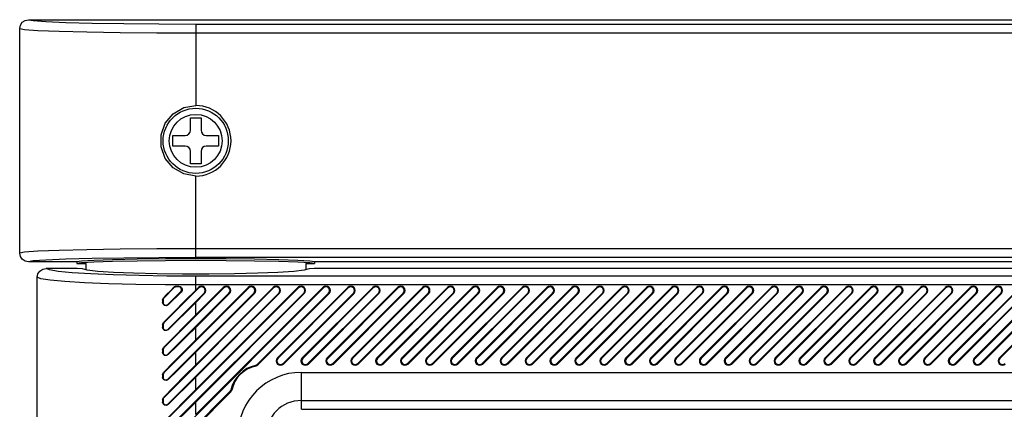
# Model space of a CAD drawing. Header units: millimetres. Extents: x 0 to 559, y 0 to 432.
# Tile 2 of 18: x 135 to 191, y 91 to 113. Entities that reach past the tile are written whole.
import ezdxf

# ---------------------------------------------------------------- set-up
doc = ezdxf.new("R2010")
doc.units = ezdxf.units.MM
doc.header["$LTSCALE"] = 30.734
doc.layers.get('0').update_dxf_attribs({"linetype": 'CONTINUOUS'})
doc.layers.add('02___PRT_ALL_AXES', color=7, linetype='CONTINUOUS')

msp = doc.modelspace()

# ---------------------------------------------------------------- linework, layer by layer
at = {"color": 7, "linetype": 'CONTINUOUS'}
for p, q in [((135.039, 99.677), (135.039, 112.431)), ((135.539, 112.931), (380.038, 112.931)), ((145.038, 112.686), (145.038, 108.058)), ((145.038, 112.686), (276.704, 112.686)), ((145.038, 112.186), (274.309, 112.186)), ((144.738, 106.654), (144.738, 107.354)), ((144.738, 107.354), (145.338, 107.354)), ((145.338, 107.354), (145.338, 106.654)), ((143.738, 105.754), (143.738, 106.354)), ((143.738, 106.354), (144.438, 106.354)), ((145.638, 106.354), (146.338, 106.354)), ((146.338, 106.354), (146.338, 105.754)), ((144.438, 105.754), (143.738, 105.754)), ((146.338, 105.754), (145.638, 105.754)), ((144.738, 104.754), (144.738, 105.454)), ((145.338, 105.454), (145.338, 104.754)), ((145.338, 104.754), (144.738, 104.754)), ((145.038, 99.422), (145.038, 104.05)), ((255.451, 99.922), (145.038, 99.922)), ((138.289, 99.177), (135.539, 99.177)), ((138.551, 99.222), (138.289, 99.177)), ((138.289, 99.177), (138.289, 99.077)), ((138.551, 99.122), (138.289, 99.077)), ((138.289, 99.077), (138.79, 99.077)), ((138.79, 99.077), (138.79, 98.736)), ((255.145, 99.422), (145.038, 99.422)), ((151.286, 99.077), (151.286, 98.736)), ((151.286, 99.077), (151.786, 99.077)), ((151.786, 99.177), (151.524, 99.222)), ((151.786, 99.077), (151.524, 99.122)), ((151.786, 99.177), (151.786, 99.077)), ((254.995, 99.177), (151.786, 99.177)), ((138.303, 98.804), (136.539, 98.804)), ((138.602, 98.789), (138.303, 98.804)), ((151.773, 98.804), (151.473, 98.789)), ((254.745, 98.804), (151.773, 98.804)), ((136.039, 67.304), (136.039, 98.304)), ((145.038, 97.579), (145.038, 98.365)), ((254.472, 98.365), (145.038, 98.365)), ((143.82, 97.714), (143.228, 97.122)), ((145.22, 97.7), (143.228, 95.708)), ((146.634, 97.7), (143.228, 94.294)), ((148.048, 97.7), (143.228, 92.88)), ((149.463, 97.7), (143.228, 91.466)), ((150.877, 97.7), (143.228, 90.051)), ((152.291, 97.7), (143.228, 88.637)), ((143.449, 96.76), (144.183, 97.493)), ((143.449, 95.346), (145.512, 97.408)), ((143.449, 93.932), (146.926, 97.408)), ((143.449, 92.517), (148.34, 97.408)), ((143.449, 91.103), (149.754, 97.408)), ((143.449, 89.689), (151.169, 97.408)), ((143.795, 97.74), (143.82, 97.714)), ((143.931, 97.798), (144.072, 97.799)), ((143.931, 97.798), (143.931, 97.76)), ((144.072, 97.76), (143.931, 97.76)), ((144.072, 97.76), (144.072, 97.799)), ((144.183, 97.493), (144.211, 97.465)), ((254.162, 97.866), (145.038, 97.866)), ((145.038, 97.579), (145.189, 97.731)), ((145.038, 96.165), (146.603, 97.731)), ((145.038, 94.751), (148.018, 97.731)), ((145.038, 93.337), (149.432, 97.731)), ((145.038, 91.922), (150.846, 97.731)), ((145.038, 90.508), (152.26, 97.731)), ((145.038, 96.872), (145.543, 97.377)), ((145.038, 95.458), (146.957, 97.377)), ((145.038, 94.044), (148.371, 97.377)), ((145.038, 92.63), (149.785, 97.377)), ((145.038, 91.215), (151.2, 97.377)), ((145.189, 97.731), (145.22, 97.7)), ((145.512, 97.408), (145.543, 97.377)), ((146.603, 97.731), (146.634, 97.7)), ((146.926, 97.408), (146.957, 97.377)), ((148.018, 97.731), (148.048, 97.7)), ((148.34, 97.408), (148.371, 97.377)), ((148.533, 93.358), (152.583, 97.408)), ((148.563, 93.327), (152.614, 97.377)), ((149.432, 97.731), (149.463, 97.7)), ((149.674, 93.731), (153.674, 97.731)), ((153.705, 97.7), (149.705, 93.7)), ((149.754, 97.408), (149.785, 97.377)), ((149.997, 93.408), (153.997, 97.408)), ((150.028, 93.377), (154.028, 97.377)), ((150.846, 97.731), (150.877, 97.7)), ((151.089, 93.731), (155.089, 97.731)), ((155.12, 97.7), (151.12, 93.7)), ((151.169, 97.408), (151.2, 97.377)), ((151.411, 93.408), (155.411, 97.408)), ((151.442, 93.377), (155.442, 97.377)), ((152.26, 97.731), (152.291, 97.7)), ((152.503, 93.731), (156.503, 97.731)), ((156.534, 97.7), (152.534, 93.7)), ((152.583, 97.408), (152.614, 97.377)), ((152.825, 93.408), (156.825, 97.408)), ((152.856, 93.377), (156.856, 97.377)), ((153.674, 97.731), (153.705, 97.7)), ((153.917, 93.731), (157.917, 97.731)), ((157.948, 97.7), (153.948, 93.7)), ((153.997, 97.408), (154.028, 97.377)), ((154.24, 93.408), (158.24, 97.408)), ((154.271, 93.377), (158.271, 97.377)), ((155.089, 97.731), (155.12, 97.7)), ((155.331, 93.731), (159.331, 97.731)), ((159.362, 97.7), (155.362, 93.7)), ((155.411, 97.408), (155.442, 97.377)), ((155.654, 93.408), (159.654, 97.408)), ((155.685, 93.377), (159.685, 97.377)), ((156.503, 97.731), (156.534, 97.7)), ((156.745, 93.731), (160.745, 97.731)), ((160.776, 97.7), (156.776, 93.7)), ((156.825, 97.408), (156.856, 97.377)), ((157.068, 93.408), (161.068, 97.408)), ((157.099, 93.377), (161.099, 97.377)), ((157.917, 97.731), (157.948, 97.7)), ((158.16, 93.731), (162.16, 97.731)), ((162.191, 97.7), (158.191, 93.7)), ((158.24, 97.408), (158.271, 97.377)), ((158.482, 93.408), (162.482, 97.408)), ((158.513, 93.377), (162.513, 97.377)), ((159.331, 97.731), (159.362, 97.7)), ((159.574, 93.731), (163.574, 97.731)), ((163.605, 97.7), (159.605, 93.7)), ((159.654, 97.408), (159.685, 97.377)), ((159.896, 93.408), (163.896, 97.408)), ((159.927, 93.377), (163.927, 97.377)), ((160.745, 97.731), (160.776, 97.7)), ((160.988, 93.731), (164.988, 97.731)), ((165.019, 97.7), (161.019, 93.7)), ((161.068, 97.408), (161.099, 97.377)), ((161.311, 93.408), (165.311, 97.408)), ((161.342, 93.377), (165.342, 97.377)), ((162.16, 97.731), (162.191, 97.7)), ((162.402, 93.731), (166.402, 97.731)), ((166.433, 97.7), (162.433, 93.7)), ((162.482, 97.408), (162.513, 97.377)), ((162.725, 93.408), (166.725, 97.408)), ((162.756, 93.377), (166.756, 97.377)), ((163.574, 97.731), (163.605, 97.7)), ((163.817, 93.731), (167.817, 97.731)), ((167.847, 97.7), (163.847, 93.7)), ((163.896, 97.408), (163.927, 97.377)), ((164.139, 93.408), (168.139, 97.408)), ((164.17, 93.377), (168.17, 97.377)), ((164.988, 97.731), (165.019, 97.7)), ((165.231, 93.731), (169.231, 97.731)), ((169.262, 97.7), (165.262, 93.7)), ((165.311, 97.408), (165.342, 97.377)), ((165.553, 93.408), (169.553, 97.408)), ((165.584, 93.377), (169.584, 97.377)), ((166.402, 97.731), (166.433, 97.7)), ((166.645, 93.731), (170.645, 97.731)), ((170.676, 97.7), (166.676, 93.7)), ((166.725, 97.408), (166.756, 97.377)), ((166.968, 93.408), (170.968, 97.408)), ((166.998, 93.377), (170.998, 97.377)), ((167.817, 97.731), (167.847, 97.7)), ((168.059, 93.731), (172.059, 97.731)), ((172.09, 97.7), (168.09, 93.7)), ((168.139, 97.408), (168.17, 97.377)), ((168.382, 93.408), (172.382, 97.408)), ((168.413, 93.377), (172.413, 97.377)), ((169.231, 97.731), (169.262, 97.7)), ((169.473, 93.731), (173.473, 97.731)), ((173.504, 97.7), (169.504, 93.7)), ((169.553, 97.408), (169.584, 97.377)), ((169.796, 93.408), (173.796, 97.408)), ((169.827, 93.377), (173.827, 97.377)), ((170.645, 97.731), (170.676, 97.7)), ((170.888, 93.731), (174.888, 97.731)), ((174.919, 97.7), (170.919, 93.7)), ((170.968, 97.408), (170.998, 97.377)), ((171.21, 93.408), (175.21, 97.408)), ((171.241, 93.377), (175.241, 97.377)), ((172.059, 97.731), (172.09, 97.7)), ((172.302, 93.731), (176.302, 97.731)), ((176.333, 97.7), (172.333, 93.7)), ((172.382, 97.408), (172.413, 97.377)), ((172.624, 93.408), (176.624, 97.408)), ((172.655, 93.377), (176.655, 97.377)), ((173.473, 97.731), (173.504, 97.7)), ((173.716, 93.731), (177.716, 97.731)), ((177.747, 97.7), (173.747, 93.7)), ((173.796, 97.408), (173.827, 97.377)), ((174.039, 93.408), (178.039, 97.408)), ((174.07, 93.377), (178.07, 97.377)), ((174.888, 97.731), (174.919, 97.7)), ((175.13, 93.731), (179.13, 97.731)), ((179.161, 97.7), (175.161, 93.7)), ((175.21, 97.408), (175.241, 97.377)), ((175.453, 93.408), (179.453, 97.408)), ((175.484, 93.377), (179.484, 97.377)), ((176.302, 97.731), (176.333, 97.7)), ((176.544, 93.731), (180.544, 97.731)), ((180.575, 97.7), (176.575, 93.7)), ((176.624, 97.408), (176.655, 97.377)), ((176.867, 93.408), (180.867, 97.408)), ((176.898, 93.377), (180.898, 97.377)), ((177.716, 97.731), (177.747, 97.7)), ((177.959, 93.731), (181.959, 97.731)), ((181.99, 97.7), (177.99, 93.7)), ((178.039, 97.408), (178.07, 97.377)), ((178.281, 93.408), (182.281, 97.408)), ((178.312, 93.377), (182.312, 97.377)), ((179.13, 97.731), (179.161, 97.7)), ((179.373, 93.731), (183.373, 97.731)), ((183.404, 97.7), (179.404, 93.7)), ((179.453, 97.408), (179.484, 97.377)), ((179.695, 93.408), (183.695, 97.408)), ((179.726, 93.377), (183.726, 97.377)), ((180.544, 97.731), (180.575, 97.7)), ((180.787, 93.731), (184.787, 97.731)), ((184.818, 97.7), (180.818, 93.7)), ((180.867, 97.408), (180.898, 97.377)), ((181.11, 93.408), (185.11, 97.408)), ((181.141, 93.377), (185.141, 97.377)), ((181.959, 97.731), (181.99, 97.7)), ((182.201, 93.731), (186.201, 97.731)), ((186.232, 97.7), (182.232, 93.7)), ((182.281, 97.408), (182.312, 97.377)), ((182.524, 93.408), (186.524, 97.408)), ((182.555, 93.377), (186.555, 97.377)), ((183.373, 97.731), (183.404, 97.7)), ((183.616, 93.731), (187.616, 97.731)), ((187.646, 97.7), (183.646, 93.7)), ((183.695, 97.408), (183.726, 97.377)), ((183.938, 93.408), (187.938, 97.408)), ((183.969, 93.377), (187.969, 97.377)), ((184.787, 97.731), (184.818, 97.7)), ((185.03, 93.731), (189.03, 97.731)), ((189.061, 97.7), (185.061, 93.7)), ((185.11, 97.408), (185.141, 97.377)), ((185.352, 93.408), (189.352, 97.408)), ((185.383, 93.377), (189.383, 97.377)), ((186.201, 97.731), (186.232, 97.7)), ((186.444, 93.731), (190.444, 97.731)), ((190.475, 97.7), (186.475, 93.7)), ((186.524, 97.408), (186.555, 97.377)), ((186.767, 93.408), (190.767, 97.408)), ((186.797, 93.377), (190.797, 97.377)), ((187.616, 97.731), (187.646, 97.7)), ((187.858, 93.731), (191.858, 97.731)), ((191.889, 97.7), (187.889, 93.7)), ((187.938, 97.408), (187.969, 97.377)), ((188.181, 93.408), (192.181, 97.408)), ((188.212, 93.377), (192.212, 97.377)), ((189.03, 97.731), (189.061, 97.7)), ((189.272, 93.731), (193.272, 97.731)), ((193.303, 97.7), (189.303, 93.7)), ((189.352, 97.408), (189.383, 97.377)), ((189.595, 93.408), (193.595, 97.408)), ((189.626, 93.377), (193.626, 97.377)), ((190.444, 97.731), (190.475, 97.7)), ((190.687, 93.731), (194.687, 97.731)), ((194.718, 97.7), (190.718, 93.7)), ((190.767, 97.408), (190.797, 97.377)), ((143.156, 97.012), (143.156, 96.871)), ((143.183, 97.012), (143.156, 97.012)), ((143.156, 96.871), (143.183, 96.871)), ((143.183, 97.012), (143.183, 96.871)), ((143.228, 97.122), (143.209, 97.142)), ((143.472, 96.738), (143.449, 96.76)), ((145.038, 96.165), (145.038, 96.872)), ((143.228, 95.708), (143.209, 95.728)), ((143.156, 95.598), (143.156, 95.456)), ((143.183, 95.598), (143.156, 95.598)), ((143.156, 95.456), (143.183, 95.456)), ((143.183, 95.598), (143.183, 95.456)), ((143.472, 95.323), (143.449, 95.346)), ((145.038, 94.751), (145.038, 95.458)), ((143.156, 94.184), (143.156, 94.042)), ((143.183, 94.184), (143.156, 94.184)), ((143.156, 94.042), (143.183, 94.042)), ((143.183, 94.184), (143.183, 94.042)), ((143.228, 94.294), (143.209, 94.313)), ((145.038, 93.337), (145.038, 94.044)), ((143.472, 93.909), (143.449, 93.932)), ((149.705, 93.7), (149.674, 93.731)), ((150.028, 93.377), (149.997, 93.408)), ((151.12, 93.7), (151.089, 93.731)), ((151.442, 93.377), (151.411, 93.408)), ((152.534, 93.7), (152.503, 93.731)), ((152.856, 93.377), (152.825, 93.408)), ((153.948, 93.7), (153.917, 93.731)), ((154.271, 93.377), (154.24, 93.408)), ((155.362, 93.7), (155.331, 93.731)), ((155.685, 93.377), (155.654, 93.408)), ((156.776, 93.7), (156.745, 93.731)), ((157.099, 93.377), (157.068, 93.408)), ((158.191, 93.7), (158.16, 93.731)), ((158.513, 93.377), (158.482, 93.408)), ((159.605, 93.7), (159.574, 93.731)), ((159.927, 93.377), (159.896, 93.408)), ((161.019, 93.7), (160.988, 93.731)), ((161.342, 93.377), (161.311, 93.408)), ((162.433, 93.7), (162.402, 93.731)), ((162.756, 93.377), (162.725, 93.408)), ((163.847, 93.7), (163.817, 93.731)), ((164.17, 93.377), (164.139, 93.408)), ((165.262, 93.7), (165.231, 93.731)), ((165.584, 93.377), (165.553, 93.408)), ((166.676, 93.7), (166.645, 93.731)), ((166.998, 93.377), (166.968, 93.408)), ((168.09, 93.7), (168.059, 93.731)), ((168.413, 93.377), (168.382, 93.408)), ((169.504, 93.7), (169.473, 93.731)), ((169.827, 93.377), (169.796, 93.408)), ((170.919, 93.7), (170.888, 93.731)), ((171.241, 93.377), (171.21, 93.408)), ((172.333, 93.7), (172.302, 93.731)), ((172.655, 93.377), (172.624, 93.408)), ((173.747, 93.7), (173.716, 93.731)), ((174.07, 93.377), (174.039, 93.408)), ((175.161, 93.7), (175.13, 93.731)), ((175.484, 93.377), (175.453, 93.408)), ((176.575, 93.7), (176.544, 93.731)), ((176.898, 93.377), (176.867, 93.408)), ((177.99, 93.7), (177.959, 93.731)), ((178.312, 93.377), (178.281, 93.408)), ((179.404, 93.7), (179.373, 93.731)), ((179.726, 93.377), (179.695, 93.408)), ((180.818, 93.7), (180.787, 93.731)), ((181.141, 93.377), (181.11, 93.408)), ((182.232, 93.7), (182.201, 93.731)), ((182.555, 93.377), (182.524, 93.408)), ((183.646, 93.7), (183.616, 93.731)), ((183.969, 93.377), (183.938, 93.408)), ((185.061, 93.7), (185.03, 93.731)), ((185.383, 93.377), (185.352, 93.408)), ((186.475, 93.7), (186.444, 93.731)), ((186.797, 93.377), (186.767, 93.408)), ((187.889, 93.7), (187.858, 93.731)), ((188.212, 93.377), (188.181, 93.408)), ((189.303, 93.7), (189.272, 93.731)), ((189.626, 93.377), (189.595, 93.408)), ((190.718, 93.7), (190.687, 93.731)), ((143.228, 92.88), (143.209, 92.899)), ((148.442, 93.26), (148.432, 93.302)), ((148.563, 93.327), (148.533, 93.358)), ((151.038, 90.806), (151.038, 92.904)), ((151.038, 92.904), (251.798, 92.904)), ((143.156, 92.769), (143.156, 92.628)), ((143.183, 92.769), (143.156, 92.769)), ((143.156, 92.628), (143.183, 92.628)), ((143.183, 92.769), (143.183, 92.628)), ((143.472, 92.495), (143.449, 92.517)), ((145.038, 91.922), (145.038, 92.63)), ((143.449, 88.275), (146.984, 91.809)), ((145.038, 89.801), (147.015, 91.778)), ((146.984, 91.809), (147.015, 91.778)), ((147.039, 91.91), (147.082, 91.9)), ((143.156, 91.355), (143.156, 91.214)), ((143.183, 91.355), (143.156, 91.355)), ((143.156, 91.214), (143.183, 91.214)), ((143.183, 91.355), (143.183, 91.214)), ((143.228, 91.466), (143.209, 91.485)), ((145.038, 90.508), (145.038, 91.215)), ((151.038, 91.306), (251.321, 91.306)), ((143.472, 91.081), (143.449, 91.103)), ((151.038, 90.806), (251.202, 90.806))]:
    msp.add_line(p, q, dxfattribs=at)
for points in [[(135.039, 112.431), (135.077, 112.622), (135.186, 112.785), (135.349, 112.894), (135.539, 112.931)], [(135.039, 112.431), (135.318, 112.376), (136.075, 112.324), (137.273, 112.278), (138.853, 112.239), (140.738, 112.21), (142.834, 112.192), (145.038, 112.186)], [(135.539, 112.931), (135.801, 112.876), (136.52, 112.824), (137.66, 112.778), (139.163, 112.739), (140.956, 112.71), (142.95, 112.692), (145.038, 112.686)], [(145.038, 104.05), (144.355, 104.171), (143.751, 104.52), (143.308, 105.048), (143.068, 105.709), (143.067, 106.399), (143.308, 107.06), (143.751, 107.588), (144.355, 107.937), (145.038, 108.058)], [(145.038, 99.922), (142.835, 99.916), (140.739, 99.898), (138.854, 99.869), (137.274, 99.83), (136.075, 99.784), (135.318, 99.732), (135.039, 99.677)], [(135.539, 99.177), (135.349, 99.214), (135.186, 99.323), (135.077, 99.486), (135.039, 99.677)], [(139.163, 99.369), (137.66, 99.33), (136.521, 99.284), (135.802, 99.232), (135.539, 99.177)], [(151.524, 99.222), (150.833, 99.264), (149.757, 99.299), (148.369, 99.327), (146.76, 99.344), (145.038, 99.35), (143.315, 99.344), (141.707, 99.327), (140.318, 99.299), (139.243, 99.264), (138.551, 99.222)], [(151.524, 99.122), (150.833, 99.164), (149.757, 99.199), (148.369, 99.227), (146.76, 99.244), (145.038, 99.25), (143.315, 99.244), (141.707, 99.227), (140.318, 99.199), (139.243, 99.164), (138.551, 99.122)], [(145.038, 99.422), (142.951, 99.416), (140.957, 99.398), (139.163, 99.369)], [(136.039, 98.304), (136.077, 98.494), (136.185, 98.657), (136.348, 98.766), (136.539, 98.804)], [(145.038, 98.365), (143.398, 98.373), (141.817, 98.398), (140.357, 98.439), (139.074, 98.493), (138.015, 98.559), (137.221, 98.635), (136.723, 98.718), (136.539, 98.804)], [(151.473, 98.789), (151.204, 98.713), (150.605, 98.641), (149.709, 98.579), (148.564, 98.529), (147.232, 98.494), (145.782, 98.476), (144.293, 98.476), (142.844, 98.494), (141.511, 98.529), (140.366, 98.579), (139.47, 98.641), (138.871, 98.713), (138.602, 98.789)], [(145.038, 97.866), (143.302, 97.874), (141.631, 97.899), (140.087, 97.939), (138.729, 97.993), (137.609, 98.06), (136.767, 98.135), (136.238, 98.218), (136.039, 98.304)], [(143.209, 97.142), (143.404, 97.341), (143.599, 97.54), (143.795, 97.74)], [(143.209, 95.728), (143.814, 96.345), (144.425, 96.964), (145.038, 97.579)], [(143.472, 96.738), (143.716, 96.977), (143.963, 97.22), (144.211, 97.465)], [(143.795, 97.74), (143.835, 97.771), (143.881, 97.791), (143.931, 97.798)], [(144.072, 97.799), (144.163, 97.778), (144.232, 97.719), (144.267, 97.635), (144.26, 97.544), (144.211, 97.465)], [(143.156, 97.012), (143.162, 97.059), (143.18, 97.103), (143.209, 97.142)], [(143.472, 96.738), (143.376, 96.688), (143.269, 96.7), (143.187, 96.768), (143.156, 96.871)], [(143.472, 95.323), (143.987, 95.829), (144.51, 96.346), (145.038, 96.872)], [(143.156, 95.598), (143.162, 95.645), (143.18, 95.689), (143.209, 95.728)], [(143.209, 94.313), (143.814, 94.931), (144.425, 95.55), (145.038, 96.165)], [(143.472, 95.323), (143.376, 95.274), (143.269, 95.285), (143.187, 95.353), (143.156, 95.456)], [(143.472, 93.909), (143.987, 94.415), (144.51, 94.932), (145.038, 95.458)], [(143.209, 92.899), (143.814, 93.517), (144.425, 94.136), (145.038, 94.751)], [(143.156, 94.184), (143.162, 94.231), (143.18, 94.275), (143.209, 94.313)], [(143.472, 93.909), (143.376, 93.859), (143.269, 93.871), (143.187, 93.939), (143.156, 94.042)], [(143.472, 92.495), (143.987, 93), (144.51, 93.518), (145.038, 94.044)], [(143.156, 92.769), (143.162, 92.816), (143.18, 92.861), (143.209, 92.899)], [(143.209, 91.485), (143.814, 92.103), (144.425, 92.722), (145.038, 93.337)], [(143.472, 92.495), (143.376, 92.445), (143.269, 92.457), (143.187, 92.525), (143.156, 92.628)], [(143.472, 91.081), (143.987, 91.586), (144.51, 92.103), (145.038, 92.63)], [(143.209, 90.071), (143.814, 90.689), (144.425, 91.307), (145.038, 91.922)], [(143.156, 91.355), (143.162, 91.402), (143.18, 91.447), (143.209, 91.485)], [(143.472, 91.081), (143.376, 91.031), (143.269, 91.043), (143.187, 91.111), (143.156, 91.214)], [(143.472, 89.667), (143.987, 90.172), (144.51, 90.689), (145.038, 91.215)]]:
    msp.add_lwpolyline(points, dxfattribs=at)
msp.add_circle((145.038, 106.054), 1.85, dxfattribs=at)
for centre, radius, start, end in [((145.038, 106.054), 2.004, 270, 90), ((144.438, 106.654), 0.3, 270, 360), ((145.638, 106.654), 0.3, 180, 270), ((144.438, 105.454), 0.3, 0, 90), ((145.638, 105.454), 0.3, 90, 180), ((143.931, 97.604), 0.156, 90, 135), ((144.072, 97.604), 0.156, 315, 90), ((145.366, 97.554), 0.25, 315, 135), ((145.366, 97.554), 0.206, 315, 135), ((146.78, 97.554), 0.25, 315, 135), ((146.78, 97.554), 0.206, 315, 135), ((148.194, 97.554), 0.25, 315, 135), ((148.194, 97.554), 0.206, 315, 135), ((149.609, 97.554), 0.25, 315, 135), ((149.609, 97.554), 0.206, 315, 135), ((151.023, 97.554), 0.25, 315, 135), ((151.023, 97.554), 0.206, 315, 135), ((152.437, 97.554), 0.25, 315, 135), ((152.437, 97.554), 0.206, 315, 135), ((153.851, 97.554), 0.25, 315, 135), ((153.851, 97.554), 0.206, 315, 135), ((155.265, 97.554), 0.25, 315, 135), ((155.265, 97.554), 0.206, 315, 135), ((156.68, 97.554), 0.25, 315, 135), ((156.68, 97.554), 0.206, 315, 135), ((158.094, 97.554), 0.25, 315, 135), ((158.094, 97.554), 0.206, 315, 135), ((159.508, 97.554), 0.25, 315, 135), ((159.508, 97.554), 0.206, 315, 135), ((160.922, 97.554), 0.25, 315, 135), ((160.922, 97.554), 0.206, 315, 135), ((162.336, 97.554), 0.25, 315, 135), ((162.336, 97.554), 0.206, 315, 135), ((163.751, 97.554), 0.25, 315, 135), ((163.751, 97.554), 0.206, 315, 135), ((165.165, 97.554), 0.25, 315, 135), ((165.165, 97.554), 0.206, 315, 135), ((166.579, 97.554), 0.25, 315, 135), ((166.579, 97.554), 0.206, 315, 135), ((167.993, 97.554), 0.25, 315, 135), ((167.993, 97.554), 0.206, 315, 135), ((169.408, 97.554), 0.25, 315, 135), ((169.408, 97.554), 0.206, 315, 135), ((170.822, 97.554), 0.25, 315, 135), ((170.822, 97.554), 0.206, 315, 135), ((172.236, 97.554), 0.25, 315, 135), ((172.236, 97.554), 0.206, 315, 135), ((173.65, 97.554), 0.25, 315, 135), ((173.65, 97.554), 0.206, 315, 135), ((175.064, 97.554), 0.25, 315, 135), ((175.064, 97.554), 0.206, 315, 135), ((176.479, 97.554), 0.25, 315, 135), ((176.479, 97.554), 0.206, 315, 135), ((177.893, 97.554), 0.25, 315, 135), ((177.893, 97.554), 0.206, 315, 135), ((179.307, 97.554), 0.25, 315, 135), ((179.307, 97.554), 0.206, 315, 135), ((180.721, 97.554), 0.25, 315, 135), ((180.721, 97.554), 0.206, 315, 135), ((182.135, 97.554), 0.25, 315, 135), ((182.135, 97.554), 0.206, 315, 135), ((183.55, 97.554), 0.25, 315, 135), ((183.55, 97.554), 0.206, 315, 135), ((184.964, 97.554), 0.25, 315, 135), ((184.964, 97.554), 0.206, 315, 135), ((186.378, 97.554), 0.25, 315, 135), ((186.378, 97.554), 0.206, 315, 135), ((187.792, 97.554), 0.25, 315, 135), ((187.792, 97.554), 0.206, 315, 135), ((189.206, 97.554), 0.25, 315, 135), ((189.206, 97.554), 0.206, 315, 135), ((190.621, 97.554), 0.25, 315, 135), ((190.621, 97.554), 0.206, 315, 135), ((143.339, 97.012), 0.156, 135, 180), ((143.339, 96.871), 0.156, 180, 315), ((143.339, 95.598), 0.156, 135, 180), ((143.339, 95.456), 0.156, 180, 315), ((143.339, 94.184), 0.156, 135, 180), ((143.339, 94.042), 0.156, 180, 315), ((149.851, 93.554), 0.25, 135, 315), ((149.851, 93.554), 0.206, 135, 315), ((151.265, 93.554), 0.25, 135, 315), ((151.265, 93.554), 0.206, 135, 315), ((152.68, 93.554), 0.25, 135, 315), ((152.68, 93.554), 0.206, 135, 315), ((154.094, 93.554), 0.25, 135, 315), ((154.094, 93.554), 0.206, 135, 315), ((155.508, 93.554), 0.25, 135, 315), ((155.508, 93.554), 0.206, 135, 315), ((156.922, 93.554), 0.25, 135, 315), ((156.922, 93.554), 0.206, 135, 315), ((158.336, 93.554), 0.25, 135, 315), ((158.336, 93.554), 0.206, 135, 315), ((159.751, 93.554), 0.25, 135, 315), ((159.751, 93.554), 0.206, 135, 315), ((161.165, 93.554), 0.25, 135, 315), ((161.165, 93.554), 0.206, 135, 315), ((162.579, 93.554), 0.25, 135, 315), ((162.579, 93.554), 0.206, 135, 315), ((163.993, 93.554), 0.25, 135, 315), ((163.993, 93.554), 0.206, 135, 315), ((165.408, 93.554), 0.25, 135, 315), ((165.408, 93.554), 0.206, 135, 315), ((166.822, 93.554), 0.25, 135, 315), ((166.822, 93.554), 0.206, 135, 315), ((168.236, 93.554), 0.25, 135, 315), ((168.236, 93.554), 0.206, 135, 315), ((169.65, 93.554), 0.25, 135, 315), ((169.65, 93.554), 0.206, 135, 315), ((171.064, 93.554), 0.25, 135, 315), ((171.064, 93.554), 0.206, 135, 315), ((172.479, 93.554), 0.25, 135, 315), ((172.479, 93.554), 0.206, 135, 315), ((173.893, 93.554), 0.25, 135, 315), ((173.893, 93.554), 0.206, 135, 315), ((175.307, 93.554), 0.25, 135, 315), ((175.307, 93.554), 0.206, 135, 315), ((176.721, 93.554), 0.25, 135, 315), ((176.721, 93.554), 0.206, 135, 315), ((178.135, 93.554), 0.25, 135, 315), ((178.135, 93.554), 0.206, 135, 315), ((179.55, 93.554), 0.25, 135, 315), ((179.55, 93.554), 0.206, 135, 315), ((180.964, 93.554), 0.25, 135, 315), ((180.964, 93.554), 0.206, 135, 315), ((182.378, 93.554), 0.25, 135, 315), ((182.378, 93.554), 0.206, 135, 315), ((183.792, 93.554), 0.25, 135, 315), ((183.792, 93.554), 0.206, 135, 315), ((185.206, 93.554), 0.25, 135, 315), ((185.206, 93.554), 0.206, 135, 315), ((186.621, 93.554), 0.25, 135, 315), ((186.621, 93.554), 0.206, 135, 315), ((188.035, 93.554), 0.25, 135, 315), ((188.035, 93.554), 0.206, 135, 315), ((189.449, 93.554), 0.25, 135, 315), ((189.449, 93.554), 0.206, 135, 315), ((190.863, 93.554), 0.25, 135, 315), ((190.863, 93.554), 0.206, 135, 315), ((143.339, 92.769), 0.156, 135, 180), ((148.838, 91.504), 1.844, 102.7097, 167.2903), ((148.838, 91.504), 1.8, 102.7097, 167.2903), ((151.038, 89.304), 3.6, 90, 180), ((148.387, 93.504), 0.206, 282.7097, 315), ((148.387, 93.504), 0.25, 282.7097, 315), ((143.339, 92.628), 0.156, 180, 315), ((146.838, 91.955), 0.206, 315, 347.2903), ((146.838, 91.955), 0.25, 315, 347.2903), ((143.339, 91.355), 0.156, 135, 180), ((143.339, 91.214), 0.156, 180, 315), ((151.038, 89.304), 2.002, 90, 180)]:
    msp.add_arc(centre, radius, start, end, dxfattribs=at)
at = {"layer": '02___PRT_ALL_AXES', "color": 7, "linetype": 'CONTINUOUS'}
msp.add_circle((145.038, 106.054), 1.5, dxfattribs=at)

doc.saveas('drawing.dxf')
